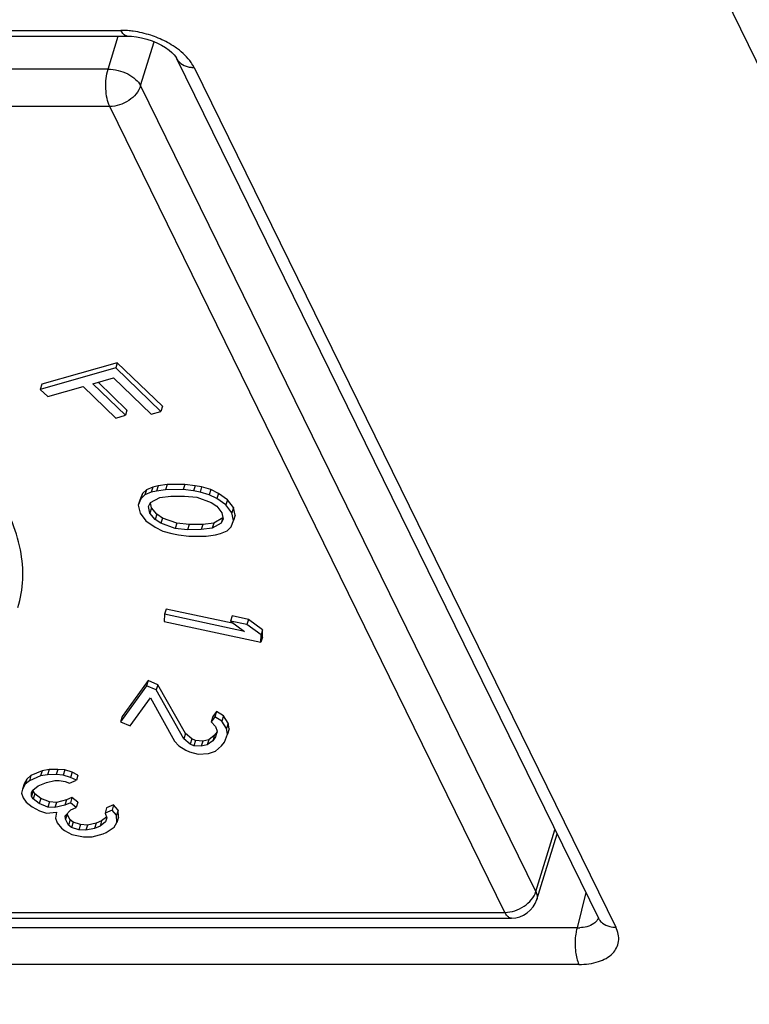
# Model space of a CAD drawing. Header units: millimetres. Extents: x 0 to 594, y 0 to 420.
# Tile 9 of 236: x 167.77 to 171.43, y 47.35 to 52.29. Entities that reach past the tile are written whole.
import ezdxf

# ---------------------------------------------------------------- set-up
doc = ezdxf.new("R2010")
doc.units = ezdxf.units.MM
doc.header["$LTSCALE"] = 32.67
doc.layers.get('0').update_dxf_attribs({"linetype": 'CONTINUOUS'})

msp = doc.modelspace()

# ---------------------------------------------------------------- linework, layer by layer
at = {"color": 9, "linetype": 'CONTINUOUS'}
for p, q in [((181.42657, 31.78795), (163.57871, 68.15806)), ((161.94196, 52.23815), (168.27427, 52.23815)), ((168.20994, 52.04339), (168.2612, 52.20926)), ((168.37342, 51.96051), (168.44159, 52.1811)), ((168.20994, 52.04339), (162.09409, 52.04339)), ((168.64188, 52.05178), (170.75939, 47.73676)), ((170.35822, 47.9159), (168.37342, 51.96051)), ((168.21833, 51.85606), (162.10249, 51.85606)), ((170.20314, 47.81145), (168.21833, 51.85606)), ((170.35822, 47.9159), (170.45415, 48.22632)), ((170.60896, 47.91085), (170.5652, 47.73402)), ((164.08729, 47.81145), (170.20314, 47.81145)), ((170.5652, 47.73402), (164.23288, 47.73402)), ((170.57469, 47.55039), (164.24238, 47.55039))]:
    msp.add_line(p, q, dxfattribs=at)
at = {"color": 7, "linetype": 'CONTINUOUS'}
for p, q in [((161.97423, 52.20926), (168.30655, 52.20926)), ((168.30677, 52.20926), (168.30655, 52.20926)), ((168.55446, 52.09749), (170.67204, 47.78232)), ((168.25634, 50.57007), (167.87729, 50.46228)), ((168.25634, 50.57007), (168.24827, 50.54396)), ((168.48342, 50.35144), (168.25634, 50.57007)), ((168.24827, 50.54396), (167.86922, 50.43617)), ((168.47535, 50.32533), (168.24827, 50.54396)), ((167.87729, 50.46228), (167.86922, 50.43617)), ((168.13289, 50.46395), (168.23773, 50.49376)), ((168.29689, 50.30604), (168.13289, 50.46395)), ((168.30496, 50.33216), (168.16005, 50.47167)), ((168.23773, 50.49376), (168.42697, 50.31157)), ((167.86922, 50.43617), (167.90707, 50.39973)), ((167.90707, 50.39973), (168.0845, 50.45019)), ((168.0845, 50.45019), (168.2485, 50.29228)), ((168.30496, 50.33216), (168.29689, 50.30604)), ((168.42697, 50.31157), (168.47535, 50.32533)), ((168.48342, 50.35144), (168.47535, 50.32533)), ((168.2485, 50.29228), (168.29689, 50.30604)), ((168.383, 49.91304), (168.3698, 49.88056)), ((168.383, 49.91304), (168.37494, 49.88693)), ((168.40266, 49.93257), (168.383, 49.91304)), ((168.40266, 49.93257), (168.39459, 49.90646)), ((168.42726, 49.91955), (168.39459, 49.90646)), ((168.43533, 49.94566), (168.40266, 49.93257)), ((168.43533, 49.94566), (168.42726, 49.91955)), ((168.45338, 49.92613), (168.42726, 49.91955)), ((168.46145, 49.95224), (168.43533, 49.94566)), ((168.46145, 49.95224), (168.45338, 49.92613)), ((168.49906, 49.93278), (168.45338, 49.92613)), ((168.50713, 49.95889), (168.46145, 49.95224)), ((168.50713, 49.95889), (168.49906, 49.93278)), ((168.58709, 49.93309), (168.49906, 49.93278)), ((168.59516, 49.9592), (168.50713, 49.95889)), ((168.59516, 49.9592), (168.58709, 49.93309)), ((168.63922, 49.92679), (168.58709, 49.93309)), ((168.64729, 49.9529), (168.59516, 49.9592)), ((168.64729, 49.9529), (168.63922, 49.92679)), ((168.67179, 49.92042), (168.63922, 49.92679)), ((168.67986, 49.94653), (168.64729, 49.9529)), ((168.67986, 49.94653), (168.67179, 49.92042)), ((168.71737, 49.90761), (168.67179, 49.92042)), ((168.72544, 49.93372), (168.67986, 49.94653)), ((168.72544, 49.93372), (168.71737, 49.90761)), ((168.76447, 49.9144), (168.72544, 49.93372)), ((168.76447, 49.9144), (168.7564, 49.88829)), ((168.80996, 49.88213), (168.76447, 49.9144)), ((168.37494, 49.88693), (168.36173, 49.85445)), ((168.3698, 49.88056), (168.36173, 49.85445)), ((168.39459, 49.90646), (168.37494, 49.88693)), ((168.41387, 49.84815), (168.42374, 49.86764)), ((168.4283, 49.84185), (168.42325, 49.86755)), ((168.42374, 49.86764), (168.46952, 49.89375)), ((168.46952, 49.89375), (168.52498, 49.90044)), ((168.52498, 49.90044), (168.59345, 49.90068)), ((168.59345, 49.90068), (168.65536, 49.89442)), ((168.65536, 49.89442), (168.72696, 49.86873)), ((168.7564, 49.88829), (168.71737, 49.90761)), ((168.72696, 49.86873), (168.75621, 49.84937)), ((168.80189, 49.85602), (168.7564, 49.88829)), ((168.80996, 49.88213), (168.80189, 49.85602)), ((168.83911, 49.84332), (168.80996, 49.88213)), ((168.36173, 49.85445), (168.37132, 49.81556)), ((168.37132, 49.81556), (168.40047, 49.77675)), ((168.42023, 49.81574), (168.41387, 49.84815)), ((168.4283, 49.84185), (168.42023, 49.81574)), ((168.44615, 49.7834), (168.42023, 49.81574)), ((168.45422, 49.80951), (168.4283, 49.84185)), ((168.75621, 49.84937), (168.78213, 49.81703)), ((168.78213, 49.81703), (168.78849, 49.78462)), ((168.83104, 49.8172), (168.80189, 49.85602)), ((168.83911, 49.84332), (168.83104, 49.8172)), ((168.84063, 49.77832), (168.83104, 49.8172)), ((168.84869, 49.80443), (168.83911, 49.84332)), ((168.40047, 49.77675), (168.44596, 49.74448)), ((168.45422, 49.80951), (168.44615, 49.7834)), ((168.4754, 49.76404), (168.44615, 49.7834)), ((168.48346, 49.79015), (168.45422, 49.80951)), ((168.48346, 49.79015), (168.4754, 49.76404)), ((168.547, 49.73835), (168.4754, 49.76404)), ((168.55506, 49.76446), (168.48346, 49.79015)), ((168.55506, 49.76446), (168.547, 49.73835)), ((168.61698, 49.7582), (168.55506, 49.76446)), ((168.74091, 49.76513), (168.68545, 49.75844)), ((168.74091, 49.76513), (168.73284, 49.73902)), ((168.77861, 49.76512), (168.73284, 49.73902)), ((168.78668, 49.79124), (168.74091, 49.76513)), ((168.78668, 49.79124), (168.77861, 49.76512)), ((168.78849, 49.78462), (168.77861, 49.76512)), ((168.82742, 49.74584), (168.84063, 49.77832)), ((168.84869, 49.80443), (168.84063, 49.77832)), ((168.44596, 49.74448), (168.48498, 49.72516)), ((168.48498, 49.72516), (168.53056, 49.71235)), ((168.60891, 49.73209), (168.547, 49.73835)), ((168.61698, 49.7582), (168.60891, 49.73209)), ((168.67738, 49.73233), (168.60891, 49.73209)), ((168.68545, 49.75844), (168.61698, 49.7582)), ((168.68545, 49.75844), (168.67738, 49.73233)), ((168.73284, 49.73902), (168.67738, 49.73233)), ((168.74898, 49.70664), (168.7751, 49.71322)), ((168.7751, 49.71322), (168.80776, 49.72631)), ((168.80776, 49.72631), (168.82742, 49.74584)), ((168.53056, 49.71235), (168.56314, 49.70598)), ((168.56314, 49.70598), (168.61527, 49.69968)), ((168.61527, 49.69968), (168.7033, 49.69999)), ((168.7033, 49.69999), (168.74898, 49.70664)), ((168.50128, 49.33348), (168.49321, 49.30737)), ((168.84212, 49.26049), (168.50128, 49.33348)), ((168.49321, 49.30737), (168.49194, 49.27075)), ((168.49194, 49.27075), (168.97696, 49.16688)), ((168.89568, 49.22118), (168.49321, 49.30737)), ((168.83278, 49.29938), (168.82471, 49.27327)), ((168.82471, 49.27327), (168.89568, 49.22118)), ((168.90726, 49.25559), (168.82471, 49.27327)), ((168.91533, 49.2817), (168.83278, 49.29938)), ((168.91533, 49.2817), (168.90726, 49.25559)), ((168.9863, 49.22961), (168.91533, 49.2817)), ((168.97823, 49.2035), (168.90726, 49.25559)), ((168.9863, 49.22961), (168.97823, 49.2035)), ((168.98503, 49.193), (168.9863, 49.22961)), ((168.97696, 49.16688), (168.97823, 49.2035)), ((168.98503, 49.193), (168.97696, 49.16688)), ((168.4115, 48.97472), (168.28096, 48.79446)), ((168.4115, 48.97472), (168.40343, 48.94861)), ((168.45967, 48.95375), (168.4115, 48.97472)), ((168.40343, 48.94861), (168.2729, 48.76835)), ((168.4516, 48.92764), (168.40343, 48.94861)), ((168.45967, 48.95375), (168.4516, 48.92764)), ((168.59095, 48.68262), (168.4516, 48.92764)), ((168.59901, 48.70873), (168.45967, 48.95375)), ((168.32107, 48.74738), (168.4226, 48.88758)), ((168.4226, 48.88758), (168.54391, 48.67016)), ((168.28096, 48.79446), (168.2729, 48.76835)), ((168.7366, 48.79373), (168.72853, 48.76762)), ((168.74666, 48.79266), (168.72853, 48.76762)), ((168.75473, 48.81877), (168.7366, 48.79373)), ((168.75473, 48.81877), (168.74666, 48.79266)), ((168.78157, 48.77088), (168.74666, 48.79266)), ((168.78964, 48.79699), (168.75473, 48.81877)), ((168.78964, 48.79699), (168.78157, 48.77088)), ((168.81367, 48.76019), (168.78964, 48.79699)), ((168.2729, 48.76835), (168.32107, 48.74738)), ((168.72853, 48.76762), (168.75018, 48.74503)), ((168.75018, 48.74503), (168.75857, 48.72162)), ((168.8056, 48.73408), (168.78157, 48.77088)), ((168.81367, 48.76019), (168.8056, 48.73408)), ((168.81037, 48.70567), (168.8056, 48.73408)), ((168.81844, 48.73178), (168.81037, 48.70567)), ((168.81844, 48.73178), (168.81367, 48.76019)), ((168.59901, 48.70873), (168.59095, 48.68262)), ((168.62223, 48.65583), (168.59095, 48.68262)), ((168.6303, 48.68195), (168.59901, 48.70873)), ((168.6303, 48.68195), (168.62223, 48.65583)), ((168.64957, 48.67356), (168.6303, 48.68195)), ((168.71588, 48.67763), (168.68573, 48.671)), ((168.71588, 48.67763), (168.70781, 48.65152)), ((168.74364, 48.69848), (168.71588, 48.67763)), ((168.74364, 48.69848), (168.73557, 48.67236)), ((168.75008, 48.69239), (168.73557, 48.67236)), ((168.75734, 48.7174), (168.74364, 48.69848)), ((168.75857, 48.72162), (168.75008, 48.69239)), ((168.79462, 48.66642), (168.81037, 48.70567)), ((168.54391, 48.67016), (168.56556, 48.64757)), ((168.56556, 48.64757), (168.60048, 48.62579)), ((168.6415, 48.64745), (168.62223, 48.65583)), ((168.64957, 48.67356), (168.6415, 48.64745)), ((168.67766, 48.64489), (168.6415, 48.64745)), ((168.68573, 48.671), (168.64957, 48.67356)), ((168.68573, 48.671), (168.67766, 48.64489)), ((168.70781, 48.65152), (168.67766, 48.64489)), ((168.73557, 48.67236), (168.70781, 48.65152)), ((168.74873, 48.62054), (168.78012, 48.64639)), ((168.78012, 48.64639), (168.79462, 48.66642)), ((168.60048, 48.62579), (168.61975, 48.61741)), ((168.61975, 48.61741), (168.66191, 48.60564)), ((168.66191, 48.60564), (168.71495, 48.6089)), ((168.71495, 48.6089), (168.74873, 48.62054)), ((167.91439, 48.5285), (167.87895, 48.52225)), ((167.91439, 48.5285), (167.90632, 48.50239)), ((167.95728, 48.52891), (167.91439, 48.5285)), ((167.95728, 48.52891), (167.94921, 48.5028)), ((167.99317, 48.52629), (167.95728, 48.52891)), ((167.80242, 48.4801), (167.78932, 48.4563)), ((167.80242, 48.4801), (167.79435, 48.45399)), ((167.82296, 48.49805), (167.80242, 48.4801)), ((167.82296, 48.49805), (167.81489, 48.47193)), ((167.87088, 48.49614), (167.81489, 48.47193)), ((167.87895, 48.52225), (167.82296, 48.49805)), ((167.87895, 48.52225), (167.87088, 48.49614)), ((167.90632, 48.50239), (167.87088, 48.49614)), ((167.94921, 48.5028), (167.90632, 48.50239)), ((167.9851, 48.50018), (167.94921, 48.5028)), ((167.99317, 48.52629), (167.9851, 48.50018)), ((168.02144, 48.48869), (167.9851, 48.50018)), ((168.02951, 48.5148), (167.99317, 48.52629)), ((168.02951, 48.5148), (168.02144, 48.48869)), ((168.05078, 48.47417), (168.02144, 48.48869)), ((168.05884, 48.50028), (168.02951, 48.5148)), ((168.05884, 48.50028), (168.05078, 48.47417)), ((167.78125, 48.43019), (167.77515, 48.40942)), ((167.78932, 48.4563), (167.78125, 48.43019)), ((167.79435, 48.45399), (167.78125, 48.43019)), ((167.81489, 48.47193), (167.79435, 48.45399)), ((167.83158, 48.42475), (167.85913, 48.44573)), ((167.85913, 48.44573), (167.90112, 48.46388)), ((167.90112, 48.46388), (167.94356, 48.47315)), ((167.94356, 48.47315), (167.965, 48.47336)), ((167.965, 48.47336), (167.99389, 48.46771)), ((167.99389, 48.46771), (168.01578, 48.45905)), ((168.01578, 48.45905), (168.05078, 48.47417)), ((167.77515, 48.40942), (167.78349, 48.38583)), ((167.78349, 48.38583), (167.79883, 48.36527)), ((167.82503, 48.41286), (167.83158, 48.42475)), ((167.82593, 48.39511), (167.82503, 48.41286)), ((167.834, 48.42122), (167.82593, 48.39511)), ((167.83382, 48.38039), (167.82593, 48.39511)), ((167.834, 48.42122), (167.83381, 48.42487)), ((167.84189, 48.4065), (167.83382, 48.38039)), ((167.86361, 48.35701), (167.83382, 48.38039)), ((167.84189, 48.4065), (167.834, 48.42122)), ((167.87168, 48.38312), (167.84189, 48.4065)), ((167.87168, 48.38312), (167.86361, 48.35701)), ((167.91547, 48.36578), (167.87168, 48.38312)), ((168.02879, 48.38757), (168.00079, 48.37547)), ((168.02879, 48.38757), (168.02072, 48.36146)), ((168.05857, 48.36418), (168.02879, 48.38757)), ((167.79883, 48.36527), (167.82862, 48.34188)), ((167.82862, 48.34188), (167.86541, 48.32152)), ((167.9074, 48.33967), (167.86361, 48.35701)), ((167.91547, 48.36578), (167.9074, 48.33967)), ((167.94329, 48.33705), (167.9074, 48.33967)), ((167.95136, 48.36316), (167.91547, 48.36578)), ((167.95136, 48.36316), (167.94329, 48.33705)), ((167.99272, 48.34935), (167.94329, 48.33705)), ((168.00079, 48.37547), (167.95136, 48.36316)), ((168.00079, 48.37547), (167.99272, 48.34935)), ((168.02072, 48.36146), (167.99272, 48.34935)), ((168.05051, 48.33807), (168.02072, 48.36146)), ((168.02251, 48.32597), (168.05051, 48.33807)), ((168.05857, 48.36418), (168.05051, 48.33807)), ((168.20303, 48.33596), (168.19496, 48.30985)), ((168.23802, 48.35109), (168.20303, 48.33596)), ((168.23802, 48.35109), (168.22995, 48.32498)), ((168.26081, 48.32467), (168.23802, 48.35109)), ((167.86541, 48.32152), (167.90174, 48.31003)), ((167.90174, 48.31003), (167.95163, 48.31346)), ((167.95163, 48.31346), (167.94598, 48.28382)), ((167.94598, 48.28382), (167.95432, 48.26023)), ((167.99542, 48.29612), (168.02251, 48.32597)), ((167.99631, 48.27838), (167.99542, 48.29612)), ((168.00438, 48.30449), (167.99631, 48.27838)), ((168.02017, 48.27505), (168.00438, 48.30449)), ((168.20145, 48.28869), (168.17773, 48.27063)), ((168.22995, 48.32498), (168.19496, 48.30985)), ((168.19496, 48.30985), (168.2033, 48.28626)), ((168.2033, 48.28626), (168.1972, 48.26549)), ((168.25274, 48.29856), (168.22995, 48.32498)), ((168.26081, 48.32467), (168.25274, 48.29856)), ((168.25454, 48.26308), (168.25274, 48.29856)), ((168.2626, 48.28919), (168.25454, 48.26308)), ((168.2626, 48.28919), (168.26081, 48.32467)), ((167.95432, 48.26023), (167.97711, 48.23382)), ((167.97711, 48.23382), (167.99201, 48.22212)), ((168.0121, 48.24894), (167.99631, 48.27838)), ((168.02017, 48.27505), (168.0121, 48.24894)), ((168.027, 48.23725), (168.0121, 48.24894)), ((168.03507, 48.26336), (168.02017, 48.27505)), ((168.03507, 48.26336), (168.027, 48.23725)), ((168.06333, 48.22576), (168.027, 48.23725)), ((168.0714, 48.25187), (168.03507, 48.26336)), ((168.0714, 48.25187), (168.06333, 48.22576)), ((168.10729, 48.24925), (168.0714, 48.25187)), ((168.10729, 48.24925), (168.09922, 48.22314)), ((168.14166, 48.23242), (168.09922, 48.22314)), ((168.14973, 48.25853), (168.10729, 48.24925)), ((168.14973, 48.25853), (168.14166, 48.23242)), ((168.16966, 48.24452), (168.14166, 48.23242)), ((168.17773, 48.27063), (168.14973, 48.25853)), ((168.17773, 48.27063), (168.16966, 48.24452)), ((168.1972, 48.26549), (168.16966, 48.24452)), ((168.19989, 48.21226), (168.24144, 48.23928)), ((168.24144, 48.23928), (168.25454, 48.26308)), ((167.99201, 48.22212), (168.02879, 48.20176)), ((168.02879, 48.20176), (168.08657, 48.19047)), ((168.09922, 48.22314), (168.06333, 48.22576)), ((168.08657, 48.19047), (168.12946, 48.19088)), ((168.12946, 48.19088), (168.1859, 48.20621)), ((168.1859, 48.20621), (168.19989, 48.21226)), ((170.3628, 47.87653), (170.46443, 48.20538)), ((164.11957, 47.78257), (170.23541, 47.78257)), ((170.67228, 47.78201), (170.67231, 47.78194))]:
    msp.add_line(p, q, dxfattribs=at)
msp.add_lwpolyline([(168.30677, 52.20929), (168.32802, 52.2085), (168.35264, 52.2058), (168.37866, 52.20101), (168.40494, 52.19422), (168.43078, 52.18558), (168.45554, 52.17531), (168.47829, 52.16385), (168.49859, 52.15162), (168.51612, 52.13908), (168.5304, 52.12698), (168.5413, 52.11595), (168.549, 52.10645), (168.5536, 52.09926), (168.55455, 52.09743)], dxfattribs=at)
at = {"color": 9, "linetype": 'CONTINUOUS'}
for centre, radius, start, end in [((168.27389, 51.80755), 0.4306, 85.45501, 89.94878), ((168.26273, 51.71888), 0.52015, 67.55828, 71.88377), ((168.61726, 52.12795), 0.06975, 205.9464, 222.22026), ((168.6418, 52.18614), 0.13436, 265.61772, 270.03282), ((170.61408, 47.80711), 0.06269, 315.00748, 323.08387), ((170.73479, 47.81293), 0.06975, 206.00415, 222.21267), ((170.57073, 47.9383), 0.20435, 268.44597, 272.12259)]:
    msp.add_arc(centre, radius, start, end, dxfattribs=at)
at = {"color": 7, "linetype": 'CONTINUOUS'}
msp.add_arc((170.23541, 47.9159), 0.13333, 270.02497, 342.87162, dxfattribs=at)
at = {"color": 9, "linetype": 'CONTINUOUS'}
for points, knots in [([(168.30655, 52.20929), (168.30359, 52.20931), (168.28867, 52.21311), (168.27953, 52.22743), (168.27427, 52.23815)], [0, 0, 0, 0, 0.1984348, 1, 1, 1, 1]), ([(168.42447, 52.21324), (168.39601, 52.22256), (168.35712, 52.23168), (168.31769, 52.23604), (168.30801, 52.2368)], [0, 0, 0, 0, 0.7551379, 1, 1, 1, 1]), ([(168.55868, 52.14532), (168.55147, 52.15066), (168.52078, 52.17175), (168.48741, 52.18884), (168.46129, 52.19963)], [0, 0, 0, 0, 0.240938, 1, 1, 1, 1]), ([(168.64188, 52.05178), (168.63776, 52.06024), (168.61619, 52.09641), (168.58486, 52.12597), (168.55868, 52.14532)], [0, 0, 0, 0, 0.2242202, 1, 1, 1, 1]), ([(168.21833, 51.85606), (168.2122, 51.86857), (168.20334, 51.89819), (168.19776, 51.94586), (168.19925, 51.99566), (168.20529, 52.02836), (168.20994, 52.04339)], [0, 0, 0, 0, 0.2190261, 0.4806644, 0.7525741, 1, 1, 1, 1]), ([(168.20994, 52.04339), (168.22677, 52.04339), (168.26096, 52.03878), (168.30838, 52.02137), (168.3479, 51.99569), (168.36749, 51.97258), (168.37342, 51.96051)], [0, 0, 0, 0, 0.2647167, 0.5366313, 0.7885139, 1, 1, 1, 1]), ([(168.56561, 52.08108), (168.56845, 52.07796), (168.58163, 52.06585), (168.59867, 52.05845), (168.61188, 52.05526)], [0, 0, 0, 0, 0.2371783, 1, 1, 1, 1]), ([(168.37342, 51.96051), (168.36413, 51.93044), (168.32844, 51.89039), (168.26928, 51.86201), (168.23503, 51.85606), (168.21833, 51.85606)], [0, 0, 0, 0, 0.4803823, 0.7450944, 1, 1, 1, 1]), ([(170.20314, 47.81145), (170.21984, 47.81145), (170.25409, 47.8174), (170.31324, 47.84579), (170.34893, 47.88584), (170.35822, 47.9159)], [0, 0, 0, 0, 0.2549246, 0.5196302, 1, 1, 1, 1]), ([(170.35822, 47.9159), (170.36133, 47.90956), (170.36568, 47.89656), (170.3647, 47.88272), (170.36283, 47.87663)], [0, 0, 0, 0, 0.5257324, 1, 1, 1, 1]), ([(170.23541, 47.78257), (170.23246, 47.78256), (170.22418, 47.78451), (170.21242, 47.7948), (170.20616, 47.80529), (170.20314, 47.81145)], [0, 0, 0, 0, 0.1958421, 0.5447898, 1, 1, 1, 1]), ([(170.57469, 47.55039), (170.60795, 47.55032), (170.6684, 47.55743), (170.74531, 47.59581), (170.78272, 47.66604), (170.77006, 47.715), (170.75939, 47.73676)], [0, 0, 0, 0, 0.3111263, 0.5625019, 0.7732823, 1, 1, 1, 1]), ([(170.65842, 47.76278), (170.6557, 47.76006), (170.64281, 47.74921), (170.6268, 47.74257), (170.6143, 47.73926)], [0, 0, 0, 0, 0.2289958, 1, 1, 1, 1]), ([(170.68314, 47.76607), (170.68599, 47.76293), (170.69924, 47.75078), (170.71636, 47.74337), (170.72964, 47.74018)], [0, 0, 0, 0, 0.237118, 1, 1, 1, 1]), ([(170.56519, 47.73403), (170.56311, 47.72681), (170.55597, 47.69507), (170.5542, 47.66222), (170.55549, 47.63727)], [0, 0, 0, 0, 0.2312488, 1, 1, 1, 1]), ([(170.55549, 47.63727), (170.55592, 47.62897), (170.55869, 47.59942), (170.56524, 47.56963), (170.57469, 47.55039)], [0, 0, 0, 0, 0.2793377, 1, 1, 1, 1])]:
    msp.add_open_spline(points, degree=3, knots=knots, dxfattribs=at)
for points in [[(168.61188, 52.05526), (168.61833, 52.05369), (168.62493, 52.05268), (168.63154, 52.05217)], [(170.6143, 47.73926), (170.60258, 47.73615), (170.59041, 47.73455), (170.5783, 47.73409)], [(170.67177, 47.78298), (170.66988, 47.77817), (170.6673, 47.77359), (170.66421, 47.76946)], [(170.72964, 47.74018), (170.73935, 47.73785), (170.74941, 47.73676), (170.75939, 47.73676)]]:
    msp.add_open_spline(points, degree=3, dxfattribs=at)
at = {"color": 7, "linetype": 'CONTINUOUS'}
msp.add_open_spline([(167.75746, 49.34168), (167.77153, 49.38722), (167.78796, 49.48452), (167.77486, 49.63616), (167.72557, 49.79106), (167.64187, 49.94587), (167.52593, 50.09763), (167.32579, 50.29783), (167.14455, 50.42456), (167.01426, 50.4997)], degree=3, knots=[0, 0, 0, 0, 0.0969586, 0.1981181, 0.3068577, 0.4253207, 0.5544168, 0.6940192, 1, 1, 1, 1], dxfattribs=at)

doc.saveas('drawing.dxf')
